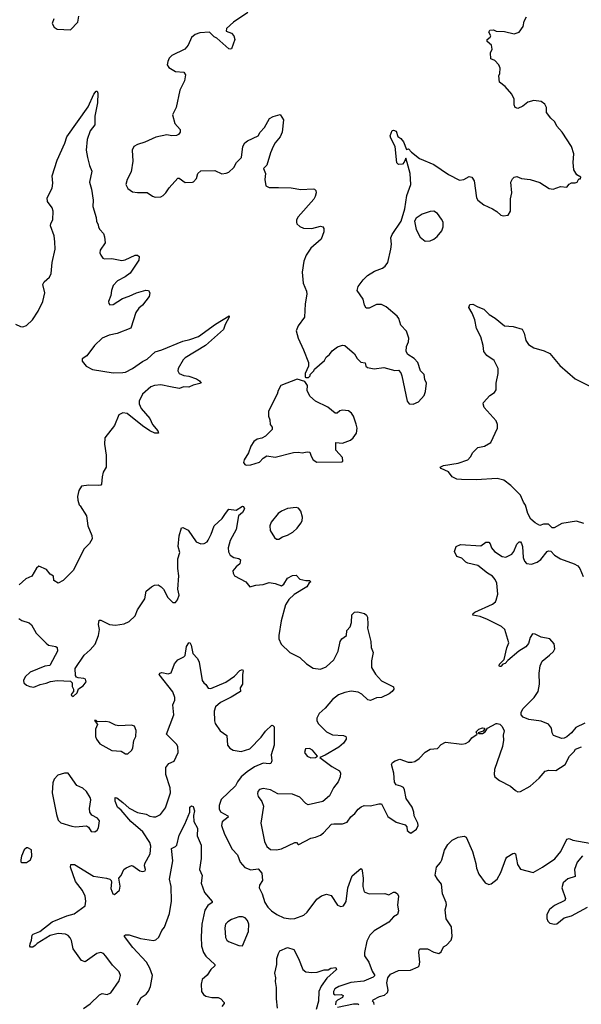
# Model space of a CAD drawing. Extents: x 1603745 to 1745082, y 385868 to 533966.
# Tile 158 of 256: x 1615968 to 1620575, y 467179 to 475257. Entities that reach past the tile are written whole.
import ezdxf

# ---------------------------------------------------------------- set-up
doc = ezdxf.new("R2010")
doc.units = 0

msp = doc.modelspace()

# ---------------------------------------------------------------- linework, layer by layer
at = {"layer": '0CON20XD'}
for points in [[(1617838.6, 475315), (1617722.4, 475237.6), (1617664.6, 475185.4), (1617661.4, 475161.4), (1617706.7, 475145), (1617723.3, 475125), (1617732.5, 475095), (1617705, 475017.5), (1617695, 475013.8), (1617685, 475018.8), (1617585, 475106), (1617563.3, 475115), (1617525, 475153.3), (1617445, 475148.1), (1617406.7, 475135), (1617378.8, 475111.2), (1617351.2, 475048.8), (1617323.3, 475015), (1617217, 474963), (1617195, 474940), (1617183.8, 474915), (1617178.8, 474885), (1617192.5, 474865), (1617245, 474832.5), (1617315, 474826.7), (1617328.8, 474805), (1617321.2, 474755), (1617282.1, 474677.9), (1617250.8, 474535), (1617222, 474475), (1617242, 474405), (1617284, 474355), (1617285.8, 474334.2), (1617271.2, 474315), (1617255, 474306), (1617217, 474303), (1617175, 474310.8), (1617085, 474292.9), (1616995, 474253.1), (1616935, 474234), (1616903.3, 474215), (1616891.2, 474185), (1616897, 474097), (1616882.1, 474007.9), (1616849.2, 473945), (1616838.8, 473905), (1616855, 473871.2), (1616894.2, 473844.2), (1616935, 473838), (1617015, 473840), (1617057.9, 473807.9), (1617079.5, 473799.5), (1617125.6, 473804.4), (1617145, 473814), (1617168, 473835), (1617193.1, 473876.9), (1617265, 473956.7), (1617275, 473957.5), (1617325, 473921.2), (1617385, 473922.5), (1617395, 473927.5), (1617417.5, 473955), (1617430, 473995), (1617455, 474017.5), (1617568.3, 474018.3), (1617625, 473992.5), (1617663, 473997), (1617683.6, 474006.4), (1617723.3, 474045), (1617746.7, 474085), (1617786.7, 474125), (1617798, 474215), (1617815, 474247.5), (1617836.4, 474263.6), (1617925, 474302.5), (1617940, 474335), (1617975, 474372.5), (1618017.5, 474445), (1618048.3, 474461.7), (1618105, 474477.5), (1618132.5, 474435), (1618121.2, 474335), (1618105.7, 474294.3), (1618065, 474246), (1618048.5, 474215), (1618025.7, 474165), (1617995.7, 474064.3), (1617967.5, 474035), (1617984, 473995), (1617978.8, 473945), (1617987.5, 473895), (1618015, 473880), (1618090.7, 473879.3), (1618195, 473876), (1618275, 473863.8), (1618375, 473870), (1618387.5, 473865), (1618395.9, 473855.9), (1618400, 473835), (1618392.5, 473805), (1618381.2, 473785), (1618251.2, 473638.8), (1618238.8, 473615), (1618238.8, 473595), (1618242.7, 473582.7), (1618265, 473558.8), (1618295, 473546), (1618365, 473544.2), (1618435, 473563.3), (1618455, 473557.5), (1618463, 473543), (1618463.8, 473515), (1618441.2, 473455), (1618357, 473383), (1618316.7, 473325), (1618299.4, 473275), (1618283.8, 473185), (1618292.9, 473095), (1618320.5, 473030.5), (1618323.9, 473005), (1618309.8, 472925), (1618304.4, 472815), (1618251.2, 472745), (1618236, 472705), (1618252, 472645), (1618295, 472547.5)], [(1616249.4, 475265), (1616236, 475225), (1616250, 475195), (1616275, 475179.2), (1616385, 475173.3), (1616445, 475236.7), (1616453.2, 475286.8)], [(1618295, 472547.5), (1618337, 472443), (1618337, 472413), (1618310, 472355), (1618310, 472325), (1618315, 472320), (1618338.3, 472321.7), (1618350, 472335), (1618350, 472345), (1618380, 472375), (1618385, 472390), (1618469.3, 472460.7), (1618480.7, 472489.3), (1618509.3, 472510.7), (1618530.7, 472539.3), (1618575, 472572.5), (1618615, 472587.5), (1618635, 472582.5), (1618713.3, 472515), (1618736.1, 472476.1), (1618767.5, 472447.5), (1618801.4, 472441.4), (1618808.6, 472415), (1618822.1, 472402.1), (1618875, 472392), (1618955, 472403.3), (1619045, 472377.5), (1619075, 472380), (1619095, 472360), (1619103.3, 472335), (1619145, 472127.5), (1619162.5, 472105), (1619195, 472102), (1619239.1, 472120.9), (1619285.8, 472174.2), (1619298, 472205), (1619303.8, 472275), (1619290, 472305), (1619286.7, 472345), (1619256.4, 472376.4), (1619233.3, 472445), (1619205, 472477.5), (1619150.7, 472510.7), (1619137.5, 472535), (1619141.2, 472575), (1619156.7, 472615), (1619158.8, 472645), (1619141.7, 472701.7), (1619095, 472750), (1619078.2, 472805), (1619065, 472824.2), (1618975, 472900), (1618935, 472920), (1618895, 472920.8), (1618835, 472890), (1618809.3, 472889.3), (1618796.7, 472915), (1618786.2, 472965), (1618736.7, 473035), (1618745, 473067.5), (1618785, 473122.5), (1618822.3, 473157.7), (1618877.3, 473192.7), (1618945, 473218.8), (1618966.2, 473235), (1618987.5, 473265), (1619012.9, 473375), (1619017.5, 473415), (1619013.6, 473466.4), (1619023.3, 473495), (1619097.6, 473602.4), (1619126, 473705), (1619144.2, 473815), (1619176, 473905), (1619170.8, 473995), (1619145.6, 474085.6), (1619135, 474120), (1619122.9, 474087.1), (1619108.1, 474071.9), (1619075, 474068), (1619061.2, 474081.2), (1619047.6, 474217.6), (1619012, 474285), (1619007.5, 474305), (1619023.6, 474346.4), (1619035, 474350), (1619055, 474342.5), (1619069.3, 474299.3), (1619095, 474283.3), (1619116.2, 474255), (1619141.7, 474191.7), (1619158.3, 474198.3), (1619180.7, 474170.7), (1619248.8, 474118.8), (1619365, 474070), (1619485, 473986), (1619575, 473940), (1619610, 473945), (1619655, 473970), (1619677.5, 473965), (1619696.2, 473935), (1619713.8, 473795), (1619726.1, 473776.1), (1619775, 473738.8), (1619847.5, 473705), (1619883, 473683), (1619913.9, 473653.9), (1619935, 473646.7), (1619975, 473652.5), (1619993, 473687), (1619994.2, 473785.8), (1620005.9, 473835.9), (1619996.7, 473925), (1620009.3, 473950.7), (1620023.9, 473966.1), (1620045, 473970), (1620085, 473953.8), (1620155, 473946), (1620235, 473920), (1620312.3, 473872.3), (1620345, 473867.5), (1620405, 473887.5), (1620455, 473882.5), (1620475, 473907.5), (1620495, 473917.5), (1620525, 473917.5), (1620540, 473925), (1620555, 473950), (1620568.3, 473951.7), (1620570, 473965), (1620537.5, 473985), (1620514.2, 474024.2), (1620507.1, 474085), (1620514.3, 474155), (1620494.2, 474215), (1620418, 474335), (1620374.2, 474384.2), (1620358.3, 474418.3), (1620325, 474447.5), (1620290, 474495), (1620290, 474535), (1620275, 474562.5), (1620245, 474586.7), (1620185, 474593.8), (1620135, 474580), (1620095, 474546.7), (1620055, 474527.5), (1620032.5, 474535), (1620023, 474557), (1620023.3, 474605), (1620006.1, 474646.1), (1619949.3, 474709.3), (1619902.5, 474745), (1619897.5, 474795), (1619907.5, 474815), (1619909.3, 474859.3), (1619897.5, 474885), (1619865, 474922.5), (1619833.3, 474935), (1619830, 474985), (1619842.5, 475015), (1619838.3, 475048.3), (1619803, 475077), (1619802.5, 475095), (1619827.5, 475112.5), (1619831.2, 475125), (1619817.5, 475155), (1619825, 475170), (1619855, 475172.5), (1619875, 475163.3), (1619945, 475160), (1620025, 475140), (1620065.9, 475154.1), (1620098.3, 475201.7), (1620106.7, 475245), (1620125, 475280)], [(1615935, 472760), (1615975, 472740), (1615995, 472736.7), (1616025, 472748.8), (1616073.3, 472795), (1616119.2, 472865), (1616157.3, 472945), (1616173.8, 473015), (1616157.5, 473085), (1616168, 473105), (1616213.1, 473145), (1616227.5, 473175), (1616233.6, 473265), (1616260.4, 473375), (1616256.2, 473435), (1616252.1, 473482.1), (1616221.4, 473565), (1616224.3, 473585), (1616240.6, 473615), (1616243.5, 473685), (1616235, 473712), (1616195.8, 473765), (1616192.9, 473795), (1616234, 473875), (1616239.2, 473915), (1616236, 473975), (1616275.6, 474104.4), (1616339.2, 474245), (1616354, 474295), (1616528.8, 474541.2), (1616576.2, 474645), (1616595, 474670), (1616605, 474670), (1616608.8, 474655), (1616606.2, 474575), (1616583.8, 474465), (1616583.3, 474395), (1616546, 474345), (1616520.6, 474275), (1616513.5, 474185), (1616523.1, 474126.9), (1616540, 474060), (1616559.2, 474015), (1616541.1, 473925), (1616557.3, 473865), (1616570.9, 473775), (1616568.2, 473725), (1616596.7, 473635), (1616598, 473605), (1616612, 473575), (1616614, 473555), (1616624.4, 473534.4), (1616655, 473503.3), (1616664, 473475), (1616668.8, 473425), (1616628.8, 473365), (1616626.2, 473345), (1616633.9, 473323.9), (1616650.7, 473300.7), (1616663.6, 473293.6), (1616725, 473296.7), (1616805, 473280.6), (1616833.2, 473286.8), (1616915, 473324.3), (1616935.7, 473325.7), (1616948.8, 473315), (1616945.8, 473285), (1616875, 473177.5), (1616833.9, 473146.1), (1616769.2, 473115), (1616734.4, 473075), (1616720, 473035), (1616716.7, 472995), (1616697.5, 472945), (1616698.3, 472928.3), (1616708.3, 472918.3), (1616735, 472921.2), (1616811.7, 472968.3), (1616865, 472988), (1616925, 473016), (1617002.3, 473037.7), (1617025.8, 473035.8), (1617036.2, 473015), (1617031.2, 472985), (1616974.2, 472915.8), (1616945, 472891.2), (1616922, 472855), (1616878.8, 472725), (1616767.9, 472682.1), (1616702.2, 472667.8), (1616646, 472645), (1616581.5, 472585), (1616519.7, 472500.3), (1616480, 472475), (1616481.2, 472455), (1616513.8, 472415), (1616565, 472387.5), (1616735, 472359.6), (1616815, 472362.3), (1616835, 472366.2), (1616894, 472395), (1616975, 472453.3), (1617015, 472471.9), (1617078.8, 472531.2), (1617135, 472547.8), (1617305, 472619.2), (1617365, 472632.9), (1617435, 472658), (1617575, 472759.2), (1617687.5, 472827.5), (1617687.5, 472815), (1617653.3, 472755), (1617640, 472715), (1617492.5, 472585), (1617325, 472481.5), (1617309.1, 472465), (1617269.2, 472395), (1617265.8, 472375), (1617276.2, 472355), (1617315, 472338.1), (1617355, 472331.9), (1617419.8, 472309.8), (1617443.3, 472295), (1617456.4, 472273.6), (1617391.7, 472258.3), (1617355, 472241.2), (1617315, 472243.8), (1617275, 472230), (1617205, 472245.4), (1617125, 472260.6), (1617075, 472255.4), (1617045, 472245.4), (1616976.5, 472185), (1616947, 472127), (1616947.5, 472105), (1616965, 472066.2), (1617035.8, 471985), (1617057.5, 471935), (1617101.2, 471885), (1617106.1, 471863.9), (1617076.2, 471863.8), (1617036.7, 471885), (1616975, 471925.6), (1616849.2, 472025), (1616815, 472032.3), (1616782.5, 472015), (1616745, 471927.5), (1616666.7, 471825), (1616664, 471775), (1616677.5, 471685), (1616676.2, 471585), (1616653.8, 471545), (1616643.8, 471505), (1616640, 471445), (1616635, 471437.5), (1616615, 471434), (1616535, 471436.7), (1616475, 471430), (1616453.3, 471395), (1616443.3, 471345), (1616443.9, 471313.9), (1616456.4, 471276.4), (1616465, 471267.5), (1616516.4, 471186.4), (1616526.2, 471105), (1616561.2, 471025), (1616563.6, 470996.4), (1616541.7, 470958.3), (1616495, 470912.5), (1616410.3, 470739.7), (1616325, 470656.7), (1616285, 470633.8), (1616247.5, 470655), (1616245, 470690), (1616217, 470707), (1616187.5, 470745), (1616125, 470773.3), (1616105, 470757.5), (1616068.8, 470691.2), (1616019.5, 470670.5), (1615965, 470620)], [(1619295, 473440), (1619335, 473441.9), (1619366, 473455), (1619392.2, 473477.8), (1619430, 473525), (1619442.2, 473557.8), (1619440.9, 473595), (1619429.2, 473619.2), (1619395, 473666), (1619365, 473685.6), (1619335, 473682.9), (1619268.8, 473661.2), (1619220.5, 473629.5), (1619206.4, 473603.6), (1619220, 473535), (1619253.6, 473473.6), (1619295, 473440)], [(1620595, 471124.3), (1620535, 471141.4), (1620415, 471124), (1620353, 471087), (1620335, 471087.5), (1620305, 471117.5), (1620265, 471117.5), (1620235, 471107.5), (1620195, 471127.5), (1620159.3, 471159.3), (1620136.7, 471205), (1620116.7, 471275), (1620099.3, 471299.3), (1620076.7, 471355), (1619995.9, 471435.9), (1619940, 471480), (1619885, 471492.7), (1619710.9, 471480.9), (1619593.2, 471483.2), (1619555, 471486.7), (1619515, 471507.5), (1619486.1, 471546.1), (1619425, 471573.3), (1619416.7, 471585), (1619445, 471600), (1619565, 471619.5), (1619643.3, 471645), (1619665, 471670), (1619684.2, 471705.8), (1619725, 471746.7), (1619781.7, 471758.3), (1619833, 471787), (1619887.5, 471905), (1619887.5, 471935), (1619876.1, 471966.1), (1619777.5, 472075), (1619770, 472105), (1619773.6, 472116.4), (1619825, 472172.5), (1619863, 472197), (1619875, 472220), (1619876.7, 472275), (1619892.5, 472355), (1619891.4, 472395), (1619859.3, 472459.3), (1619800.9, 472500.9), (1619773.8, 472535), (1619768.8, 472585), (1619751.2, 472655), (1619714.1, 472724.1), (1619700, 472795), (1619679.5, 472849.5), (1619653.3, 472895), (1619660.7, 472919.3), (1619685, 472923.3), (1619725, 472900), (1619775, 472881.2), (1619817.7, 472837.7), (1619867.9, 472807.9), (1619945, 472744), (1620015, 472740.8), (1620088.3, 472718.3), (1620105.7, 472685.7), (1620118.6, 472625), (1620142.6, 472592.6), (1620185, 472564.3), (1620268.8, 472538.8), (1620317.3, 472517.3), (1620398.8, 472418.8), (1620525, 472310), (1620705, 472218.8)], [(1617825, 471602), (1617865, 471604.2), (1617935, 471627.1), (1617965, 471659.2), (1617995, 471678.6), (1618065, 471667.1), (1618215, 471705.8), (1618255, 471708.8), (1618285, 471703.8), (1618325, 471712.5), (1618349.3, 471709.3), (1618358.8, 471675), (1618376.7, 471645), (1618405, 471626.2), (1618611.7, 471628.3), (1618620, 471635), (1618616.1, 471666.1), (1618562.5, 471725), (1618561.7, 471788.3), (1618616.4, 471783.6), (1618681.7, 471808.3), (1618703.3, 471825), (1618730, 471865), (1618736.2, 471905), (1618728.3, 471938.3), (1618707.5, 472005), (1618689.3, 472029.3), (1618665, 472047.5), (1618615, 472052.5), (1618595, 472047.5), (1618571.7, 472028.3), (1618555, 472027.5), (1618495, 472076.7), (1618395, 472127.5), (1618349.3, 472169.3), (1618327.5, 472215), (1618330, 472255), (1618308.3, 472288.3), (1618243.8, 472306.2), (1618110, 472255), (1618087.5, 472215), (1618080, 472185), (1618010, 472045), (1618008.8, 472005), (1618020, 471975), (1618022.5, 471935), (1618040, 471915), (1618040, 471895), (1617985, 471838.8), (1617955, 471824), (1617915, 471816), (1617888.8, 471795), (1617865, 471757.5), (1617845.7, 471704.3), (1617809.2, 471645), (1617804, 471624), (1617815, 471606.7), (1617825, 471602)], [(1615962.5, 470345), (1615985, 470328.8), (1616045, 470308.8), (1616065, 470293.3), (1616104.2, 470224.2), (1616185, 470141.2), (1616205.7, 470125.7), (1616265, 470113.3), (1616276.7, 470105), (1616278.8, 470075), (1616258.6, 470041.4), (1616215, 469957.5), (1616175, 469953.3), (1616055, 469903.3), (1616013.8, 469865), (1616000, 469835), (1616001.2, 469815), (1616025, 469796), (1616052.5, 469785), (1616085, 469782), (1616135, 469803.3), (1616185, 469813.3), (1616221.7, 469828.3), (1616275, 469836.7), (1616385, 469830), (1616397.5, 469815), (1616400, 469785), (1616410, 469765), (1616410, 469745), (1616395, 469730), (1616390, 469715), (1616407, 469703), (1616440, 469735), (1616451.7, 469768.3), (1616489.3, 469790.7), (1616512.5, 469825), (1616507.5, 469845), (1616495, 469852.5), (1616447, 469857), (1616433.6, 469863.6), (1616427, 469877), (1616424, 469935), (1616496.1, 470043.9), (1616545, 470086), (1616586.5, 470133.5), (1616615.8, 470205), (1616624, 470255), (1616616, 470295), (1616620.8, 470329.2), (1616635, 470331.2), (1616705, 470295.8), (1616755, 470290), (1616825, 470301.2), (1616865, 470320), (1616915, 470366.7), (1616934.2, 470415), (1616994, 470505), (1617005, 470568.8), (1617050, 470605), (1617075, 470617.5), (1617105, 470618.9), (1617129.2, 470605), (1617147.5, 470585), (1617183.1, 470515), (1617225, 470474), (1617245, 470474), (1617263.2, 470496.8), (1617277.1, 470535), (1617264.2, 470585), (1617272.5, 470695), (1617264.4, 470755), (1617266.4, 470833.6), (1617281.4, 470885), (1617268.6, 470935), (1617277, 471023), (1617295, 471086.7), (1617305, 471090), (1617349.5, 471069.5), (1617415, 470973.8), (1617455, 470956.2), (1617480.5, 470959.5), (1617505, 470972.5), (1617515, 470986), (1617540, 471035), (1617564.5, 471105.5), (1617630, 471165), (1617656.2, 471205), (1617685, 471240), (1617745, 471233.3), (1617795, 471266.7), (1617805, 471262.5), (1617812.5, 471245), (1617796.2, 471215), (1617762.5, 471185), (1617744.2, 471075), (1617694.4, 470985), (1617678.8, 470925), (1617680.9, 470890.9), (1617693.9, 470863.9), (1617725, 470845.7), (1617765.5, 470835.5), (1617778, 470825), (1617775, 470793.3), (1617742.8, 470767.2), (1617717.1, 470735), (1617718.1, 470715), (1617729.2, 470695), (1617824.1, 470644.1), (1617855, 470603.3), (1617905, 470618.8), (1617965, 470623.8), (1618015, 470640), (1618065, 470630.8), (1618115, 470612.5), (1618135.4, 470624.6), (1618165.7, 470674.3), (1618205, 470696), (1618235, 470700), (1618265.7, 470665.7), (1618314.1, 470655.9), (1618345, 470656.7), (1618357.5, 470645), (1618343.6, 470636.4), (1618323.3, 470605), (1618220.4, 470539.6), (1618175, 470500), (1618149.6, 470455), (1618112.5, 470325), (1618092.9, 470205), (1618095, 470177.5), (1618113.4, 470133.4), (1618185, 470063.8), (1618266.2, 470025), (1618320.9, 469970.9), (1618375, 469935.8), (1618435, 469928), (1618482.7, 469947.3), (1618546, 470005), (1618580, 470075), (1618596, 470155), (1618611.7, 470178.3), (1618650, 470205), (1618652.5, 470245), (1618677.5, 470275), (1618689.3, 470310.7), (1618693.3, 470375), (1618715, 470396.2), (1618741.7, 470398.3), (1618796.1, 470386.1), (1618812.3, 470372.3), (1618820, 470355), (1618824.2, 470295), (1618820, 470265), (1618848.8, 470155), (1618850, 470105), (1618866.2, 470065), (1618853.2, 469996.8), (1618855, 469942.5), (1618887.7, 469887.7), (1618935, 469833.8), (1619033, 469783), (1619036.2, 469765), (1619023.3, 469745), (1618997.5, 469725), (1618935, 469696.7), (1618895, 469693.8), (1618845, 469672), (1618825, 469678), (1618774.3, 469724.3), (1618745, 469740), (1618686.5, 469746.5), (1618635, 469737.3), (1618582.9, 469717.1), (1618535, 469680.6), (1618475, 469609.2), (1618425.5, 469564.5), (1618404.5, 469525.5), (1618405.6, 469505), (1618419.4, 469479.4), (1618485, 469413.1), (1618535, 469390.5), (1618623.8, 469383.8), (1618642.5, 469375), (1618646.7, 469365), (1618646.2, 469355), (1618625, 469321.2), (1618585, 469288), (1618475, 469222.5), (1618430, 469205), (1618528.8, 469128.8), (1618590, 469095), (1618598.8, 469075), (1618595.7, 469044.3), (1618581.4, 469005), (1618542.5, 468955), (1618509.5, 468890.5), (1618455, 468842), (1618335, 468815.6), (1618316, 468825), (1618265, 468877.1), (1618205, 468903.1), (1618085, 468905.5), (1618025, 468939.4), (1617965, 468950), (1617935, 468940), (1617920.8, 468925), (1617917.5, 468905), (1617924.2, 468885), (1617953.4, 468843.4), (1617966.7, 468805), (1617947.1, 468665), (1617975.3, 468515), (1617995, 468472.9), (1618025, 468450), (1618075, 468447.2), (1618116.2, 468453.8), (1618225, 468506.9), (1618237.5, 468507.5), (1618251.2, 468491.2), (1618258.8, 468491.2)], [(1618095, 470994), (1618125, 471014.4), (1618165, 471027.8), (1618207.6, 471052.4), (1618245, 471085.8), (1618274.3, 471125), (1618284.4, 471145), (1618288.1, 471175), (1618274, 471225), (1618255, 471250), (1618235, 471256), (1618165.9, 471245.9), (1618115, 471224.3), (1618089.2, 471205), (1618030, 471135), (1618020, 471105), (1618023.8, 471065), (1618057.3, 471007.3), (1618075, 470996.2), (1618095, 470994)], [(1620604.2, 469485.8), (1620529.3, 469450.7), (1620495, 469406.7), (1620456, 469374), (1620435, 469361.2), (1620415, 469358.8), (1620346.7, 469385), (1620336.2, 469405), (1620330, 469445), (1620305, 469476.2), (1620245, 469502), (1620145, 469516.7), (1620097.5, 469535), (1620082.5, 469555), (1620082.5, 469575), (1620097.5, 469605), (1620188.8, 469695), (1620220, 469745), (1620230.8, 469805), (1620229.2, 469895), (1620236.7, 469955), (1620252.5, 469995), (1620315, 470042.5), (1620346.1, 470073.9), (1620356.7, 470095), (1620352.5, 470135), (1620316.4, 470176.4), (1620245, 470191.2), (1620195, 470216.7), (1620175, 470217.5), (1620155, 470187.5), (1620141.2, 470138.8), (1620118.3, 470111.7), (1620062, 470075), (1619970.7, 469999.3), (1619950, 469975), (1619931.7, 469968.3), (1619915, 469950), (1619905, 469950), (1619900, 469955), (1619905, 469970), (1619942.5, 470007.5), (1619963.6, 470103.6), (1619980.6, 470145), (1619947.5, 470255), (1619919.7, 470279.7), (1619805, 470336.2), (1619745, 470361.2), (1619685, 470370), (1619687.5, 470385), (1619702.5, 470395), (1619847.4, 470462.6), (1619869.5, 470480.5), (1619877.5, 470495), (1619890.6, 470545), (1619881.9, 470635), (1619866.9, 470665), (1619845, 470690.8), (1619805.4, 470715.4), (1619725, 470779.4), (1619645, 470797.5), (1619627, 470807), (1619595, 470840), (1619555, 470852.5), (1619533.3, 470895), (1619547.5, 470935), (1619585, 470951.2), (1619750.7, 470939.3), (1619790.5, 470969.5), (1619815, 470970), (1619827.1, 470957.1), (1619838.8, 470925), (1619863.8, 470895), (1619925, 470854), (1619955, 470846), (1620005, 470871.2), (1620022, 470895), (1620046.7, 470955), (1620065, 470972.5), (1620075, 470972.5), (1620085, 470960), (1620091.2, 470935), (1620098.6, 470845), (1620107.5, 470815), (1620125, 470794), (1620165, 470789.4), (1620213.4, 470806.6), (1620243.2, 470826.8), (1620295, 470892.5), (1620305, 470900), (1620325, 470897.5), (1620355, 470863.3), (1620404.1, 470834.1), (1620515, 470793.3), (1620546.1, 470776.1), (1620562.5, 470755), (1620589.5, 470689.5)], [(1616491.9, 467145), (1616546.7, 467183.3), (1616622.2, 467257.8), (1616645, 467267.5), (1616685, 467259.4), (1616715, 467274.2), (1616785, 467371.2), (1616794.4, 467415), (1616784.2, 467445), (1616730.5, 467500.5), (1616676, 467575), (1616655, 467596), (1616635, 467604), (1616600, 467595), (1616505, 467528.6), (1616475, 467539.4), (1616407.1, 467635), (1616392.4, 467702.4), (1616381.4, 467725), (1616364.6, 467744.6), (1616345, 467754.5), (1616285, 467758.5), (1616217.5, 467742.5), (1616111.7, 467678.3), (1616095, 467662.5), (1616075, 467648.8), (1616058.3, 467648.3), (1616052.5, 467655), (1616053.3, 467675), (1616066.1, 467703.9), (1616070, 467745), (1616080, 467755), (1616133.5, 467776.5), (1616235.3, 467854.7), (1616355, 467905.6), (1616415, 467921.4), (1616504.4, 467985.6), (1616510.9, 468025), (1616504.5, 468065), (1616482.9, 468112.9), (1616426.7, 468185), (1616385.8, 468305), (1616387.5, 468325), (1616416.7, 468325), (1616575, 468231.4), (1616680, 468215), (1616707.5, 468205), (1616717.5, 468195), (1616720.7, 468180.7), (1616715, 468130), (1616732.5, 468085), (1616745, 468080), (1616786.7, 468115), (1616792.5, 468147.5), (1616782.5, 468215), (1616800, 468235), (1616822, 468285), (1616840.3, 468299.7), (1616885, 468317.5), (1616895, 468315.8), (1616955, 468274.3), (1616975, 468268), (1616997.1, 468272.9), (1617001.2, 468285), (1616992, 468315), (1616995.8, 468334.2), (1617037.4, 468412.6), (1617044.5, 468475), (1617035, 468505.7), (1616978.2, 468595), (1616878.9, 468678.9), (1616801.9, 468771.9), (1616771.1, 468795), (1616750.6, 468845), (1616752.5, 468875), (1616765, 468872), (1616814, 468835), (1616867, 468787), (1616935, 468752.3), (1617005, 468738.5), (1617035, 468721.9), (1617065, 468715.7), (1617085, 468717.5), (1617124.4, 468735.6), (1617165, 468790), (1617205.6, 468915), (1617202.9, 468955), (1617167.5, 469065), (1617167.3, 469122.7), (1617192, 469155), (1617235.3, 469174.7), (1617268, 469245), (1617264, 469294), (1617255, 469314.3), (1617172.5, 469395), (1617232.5, 469555), (1617224.1, 469635), (1617240, 469675), (1617241.1, 469695), (1617225, 469743.1), (1617113.3, 469885), (1617116.7, 469895), (1617135, 469902), (1617185, 469891.4), (1617211.7, 469898.3), (1617237.7, 469972.3), (1617265, 470003.8), (1617315, 470029.2), (1617325, 470040), (1617336.7, 470115), (1617355, 470143.3), (1617365, 470147.5), (1617375.5, 470125.5), (1617387.3, 470057.3), (1617425.7, 470015.7), (1617440, 469985), (1617464, 469835), (1617477.5, 469815), (1617495, 469801.2), (1617515, 469771.2), (1617535, 469769.2), (1617659.3, 469820.7), (1617728.8, 469871.2), (1617775, 469916.7), (1617796.2, 469926.2), (1617802.5, 469915), (1617796.1, 469883.9), (1617796.7, 469805), (1617776, 469775), (1617780, 469745), (1617702.6, 469697.4), (1617614.2, 469655), (1617575, 469619.5), (1617564.1, 469584.1), (1617565.3, 469505), (1617571.7, 469481.7), (1617611.9, 469421.9), (1617666.2, 469385), (1617672.5, 469305), (1617690.7, 469280.7), (1617720, 469265), (1617785, 469252.9), (1617855, 469274.4), (1617950.2, 469369.8), (1617985, 469419.2), (1618035, 469468.6), (1618045, 469467.1), (1618054.4, 469454.4), (1618055.5, 469305), (1618032.2, 469225), (1618035.7, 469175), (1618028.8, 469155), (1618015, 469151.1), (1617965, 469156.9), (1617894, 469126), (1617833.3, 469085), (1617785.9, 469045), (1617754.6, 469005), (1617738.8, 468971.2), (1617620.5, 468859.5), (1617605, 468810), (1617605, 468782.5), (1617615, 468759.2), (1617676, 468725), (1617678, 468715), (1617628.9, 468675), (1617622.5, 468645), (1617647.5, 468575), (1617710.7, 468450.7), (1617755.6, 468405), (1617777.5, 468345), (1617815, 468301.2), (1617865, 468282), (1617925, 468290.8), (1617954.3, 468254.3), (1617960, 468195), (1617934.4, 468155), (1617931.9, 468135), (1617957.1, 468085), (1617978, 468015), (1618002.5, 467975), (1618034.7, 467944.7), (1618077.1, 467915), (1618135, 467889.2), (1618191.4, 467881.4), (1618226.2, 467883.8), (1618299.1, 467910.9), (1618325.3, 467934.7), (1618405, 468041.2), (1618445, 468070), (1618485, 468083.3), (1618521.7, 468071.7), (1618575, 467993.3), (1618601.7, 467981.7), (1618625, 467986.7), (1618647, 468023), (1618659.2, 468135), (1618696.4, 468233.6), (1618765, 468293.8), (1618775, 468286.7), (1618778.1, 468275), (1618784.5, 468214.5), (1618781.5, 468145), (1618795, 468102), (1618835, 468085.8), (1618962.3, 468087.7), (1618995, 468078), (1619035, 468098.8), (1619047.7, 468097.7), (1619065.9, 468085.9), (1619076.2, 468065), (1619067.3, 467992.7)], [(1616855, 469232.5), (1616886.7, 469265), (1616895.9, 469284.1), (1616905.8, 469344.2), (1616920, 469375), (1616924.2, 469425), (1616909.7, 469459.7), (1616885, 469469.2), (1616782.5, 469462.5), (1616755, 469468.8), (1616705, 469494), (1616675, 469499.2), (1616606.2, 469496.2), (1616595, 469506.2), (1616581.7, 469508.3), (1616606.7, 469475), (1616591.2, 469435), (1616590.6, 469375), (1616597.5, 469355), (1616625, 469316), (1616725, 469260.8), (1616800, 469255), (1616835, 469233.3), (1616855, 469232.5)], [(1618258.8, 468491.2), (1618355, 468542), (1618395, 468549.2), (1618435, 468567.1), (1618459.2, 468585), (1618524.4, 468655.6), (1618545, 468660.8), (1618615, 468660), (1618655, 468674.4), (1618685, 468717.5), (1618717.5, 468745), (1618745, 468779.2), (1618770.3, 468799.7), (1618795, 468809.4), (1618845, 468807.1), (1618913.6, 468823.6), (1618935, 468823.3), (1618988.8, 468718.8), (1619055, 468674.3), (1619130.7, 468650.7), (1619142.5, 468635), (1619147.5, 468605), (1619170, 468585), (1619177, 468583), (1619222.5, 468615), (1619236.2, 468645), (1619232.5, 468665), (1619203.8, 468725), (1619202, 468755), (1619188.6, 468795), (1619137.9, 468867.9), (1619125, 468937.5), (1619115, 468956.2), (1619095, 468968.8), (1619055, 468980), (1619041.2, 469001.2), (1619036.9, 469075), (1619019.2, 469145), (1619027.3, 469162.7), (1619046.7, 469176.7), (1619085, 469190), (1619155, 469165.7), (1619185, 469164.3), (1619208.7, 469171.3), (1619243.8, 469195), (1619295, 469246.2), (1619335, 469273.3), (1619395, 469276.7), (1619425, 469310), (1619461.7, 469328.3), (1619593.4, 469313.4), (1619625, 469318.1), (1619655.5, 469334.5), (1619676.2, 469365), (1619720, 469395), (1619712.5, 469415), (1619733.9, 469436.1), (1619765, 469446.7), (1619780, 469445), (1619780, 469435), (1619769.3, 469420.7), (1619730, 469405), (1619735, 469400), (1619765, 469400), (1619785, 469413.3), (1619806.2, 469443.8), (1619875, 469483.3), (1619885, 469483.3), (1619906.1, 469476.1), (1619925, 469457.5), (1619942.5, 469422.5), (1619934.1, 469385.9), (1619936, 469345), (1619928, 469295), (1619862.5, 469105), (1619858.8, 469065), (1619864.1, 469044.1), (1619902.5, 469015), (1619995, 468968.8), (1620035, 468933.3), (1620055, 468923.3), (1620075, 468923.8), (1620155, 468968.8), (1620228, 469035), (1620278.8, 469091.2), (1620309.5, 469100.5), (1620365, 469098), (1620442.5, 469145), (1620477.5, 469215), (1620515, 469252.5), (1620527, 469273), (1620575, 469290)], [(1618355, 469201.2), (1618395, 469202.5), (1618410, 469215), (1618368.8, 469265), (1618345, 469277.5), (1618312.5, 469275), (1618303.3, 469245), (1618325, 469213.3), (1618355, 469201.2)], [(1616585, 468592.5), (1616605, 468607.5), (1616615, 468627.5), (1616622, 468685), (1616606.8, 468706.8), (1616560.3, 468730.3), (1616544.2, 468754.2), (1616541.4, 468785), (1616552.5, 468855), (1616547.5, 468875), (1616516.5, 468925), (1616485, 468953.1), (1616436, 468975), (1616365, 469073.8), (1616335, 469076), (1616281.2, 469058.8), (1616251.2, 469025), (1616239.2, 468995), (1616235.8, 468915), (1616268.9, 468735), (1616285, 468688.8), (1616305, 468668), (1616395, 468639.2), (1616425, 468634.2), (1616515, 468643.3), (1616531.7, 468631.7), (1616555, 468597.5), (1616585, 468592.5)], [(1616933.1, 467175), (1616964.2, 467235), (1617005, 467262), (1617025, 467286.2), (1617042.2, 467325), (1617057.7, 467415), (1617036.1, 467475), (1617008.2, 467525), (1616895.8, 467645), (1616826.7, 467735), (1616827, 467743), (1616835, 467748.8), (1616865, 467747.8), (1616958.5, 467718.5), (1617065, 467702.2), (1617085, 467706.9), (1617110.5, 467729.5), (1617135, 467784), (1617155, 467811.2), (1617197.5, 467925), (1617213.8, 468025), (1617210.5, 468145), (1617196.4, 468205), (1617208.9, 468265), (1617224.6, 468354.6), (1617212.7, 468457.3), (1617246.4, 468473.6), (1617257.1, 468485), (1617275, 468566.7), (1617322.5, 468657.5), (1617363.8, 468755), (1617363.6, 468796.4), (1617377, 468807), (1617390.7, 468800.7), (1617401.2, 468765), (1617392.9, 468727.1), (1617397.3, 468677.3), (1617425.8, 468625), (1617425, 468560), (1617455.7, 468485), (1617455.7, 468375), (1617444, 468285), (1617464.2, 468235), (1617457.3, 468172.7), (1617484.2, 468095), (1617547.7, 468022.3), (1617546.4, 468013.6), (1617510.5, 467989.5), (1617487.6, 467952.4), (1617461.1, 467835), (1617457.5, 467732.5), (1617458.1, 467655), (1617475, 467604.2), (1617495, 467574.4), (1617569.2, 467505), (1617570, 467495), (1617535, 467464.3), (1617505, 467417.5), (1617465, 467381.2), (1617456.5, 467345), (1617459.6, 467285), (1617475, 467260), (1617495, 467246.5), (1617545, 467234.2), (1617595.7, 467235.7), (1617618.8, 467225), (1617646.2, 467195), (1617646, 467185), (1617625, 467160)], [(1618876.4, 467176.4), (1618873.6, 467193.6), (1618862.5, 467205), (1618867.5, 467215), (1618918.3, 467241.7), (1618960, 467255), (1618986, 467275), (1618990, 467295), (1618980, 467355), (1618987.5, 467395), (1619010, 467425), (1619074.4, 467455.6), (1619175, 467458.6), (1619236, 467485), (1619244.4, 467495.6), (1619250.5, 467525), (1619241.9, 467605), (1619244.2, 467625), (1619253.3, 467635), (1619312.7, 467632.7), (1619365, 467606), (1619405.6, 467594.4), (1619425, 467608.8), (1619445, 467651.2), (1619470, 467665), (1619506.2, 467705), (1619516.2, 467735), (1619511.2, 467815), (1619465, 467880), (1619458.8, 467955), (1619468, 467995), (1619466.2, 468015), (1619436.2, 468085), (1619428.8, 468165), (1619393.8, 468205), (1619377, 468237), (1619386.7, 468305), (1619418.8, 468341.2), (1619431.2, 468365), (1619453.9, 468443.9), (1619479.5, 468490.5), (1619515, 468524.6), (1619565, 468550.4), (1619615, 468557.8), (1619631.4, 468551.4), (1619682.3, 468432.3), (1619710, 468335), (1619714.6, 468294.6), (1619735, 468246), (1619785, 468176.2), (1619815, 468160.8), (1619835, 468166), (1619885.5, 468204.5), (1619915, 468260), (1619955, 468372.5), (1619965, 468386.7), (1620012.5, 468415), (1620025, 468420), (1620033.6, 468413.6), (1620051.4, 468325), (1620075, 468286.2), (1620179.3, 468260.7), (1620255, 468304), (1620356.4, 468373.6), (1620406.6, 468433.4), (1620455, 468533.3), (1620475, 468538.8), (1620505.7, 468525.7), (1620645, 468500)], [(1615983, 468343), (1616025, 468343.3), (1616056.7, 468365), (1616068.8, 468395), (1616066, 468445), (1616035, 468463.8), (1616025, 468463.3), (1616006.2, 468445), (1615982, 468395), (1615976.7, 468365), (1615977.5, 468347.5), (1615983, 468343)], [(1620585, 468397.5), (1620539.5, 468345), (1620518.6, 468285), (1620523.8, 468226.2), (1620465, 468207.1), (1620424.7, 468175.3), (1620415.5, 468135.5), (1620444, 468046), (1620440.5, 468029.5), (1620355, 467990), (1620314.1, 467955.9), (1620292.5, 467915), (1620293.1, 467883.1), (1620300.6, 467860.6), (1620316.2, 467845), (1620355, 467835.6), (1620375, 467838.6), (1620435, 467888), (1620495, 467904.3), (1620625, 467976.2)], [(1619067.3, 467992.7), (1619074.2, 467945.8), (1619066.7, 467915), (1619034.3, 467895.7), (1618995, 467852.5), (1618875, 467781.9), (1618839.4, 467745), (1618815.9, 467695.9), (1618795.7, 467604.3), (1618795.8, 467575.8), (1618832.5, 467525), (1618860.6, 467450.6), (1618882.5, 467415), (1618867.7, 467402.3), (1618790.5, 467369.5), (1618685, 467358.6), (1618586.7, 467325), (1618554.2, 467305), (1618540.8, 467285), (1618542.5, 467265), (1618555, 467256.2), (1618605, 467260), (1618621.7, 467251.7), (1618615.9, 467234.1), (1618575, 467212.5), (1618562, 467198), (1618558.6, 467175)], [(1617795, 467658.8), (1617844.5, 467775), (1617848, 467835), (1617837.1, 467867.1), (1617818.3, 467888.3), (1617796.3, 467896.3), (1617765, 467896.4), (1617705, 467875.5), (1617674.3, 467855), (1617657.1, 467835), (1617650, 467805), (1617657.5, 467727.5), (1617666.2, 467705), (1617680, 467695), (1617765, 467660), (1617795, 467658.8)], [(1618083.3, 467146.7), (1618073.9, 467223.9), (1618074.4, 467315.6), (1618065.5, 467365), (1618069.4, 467395), (1618060.8, 467435), (1618077.8, 467505), (1618078.6, 467555), (1618090, 467595), (1618102.7, 467617.3), (1618165, 467644), (1618217.3, 467627.3), (1618255.6, 467555.6), (1618290, 467465), (1618314.3, 467444.3), (1618365, 467439.4), (1618407, 467443), (1618465, 467461.8), (1618498, 467462), (1618521.2, 467475), (1618561.7, 467481.7), (1618566.2, 467465), (1618487.4, 467392.6), (1618442.1, 467327.9), (1618421.6, 467285), (1618419.3, 467205), (1618399, 467135)], [(1618575, 467155.8), (1618705, 467182), (1618741.7, 467181.7), (1618750, 467175)]]:
    msp.add_lwpolyline(points, dxfattribs=at)

doc.saveas('drawing.dxf')
